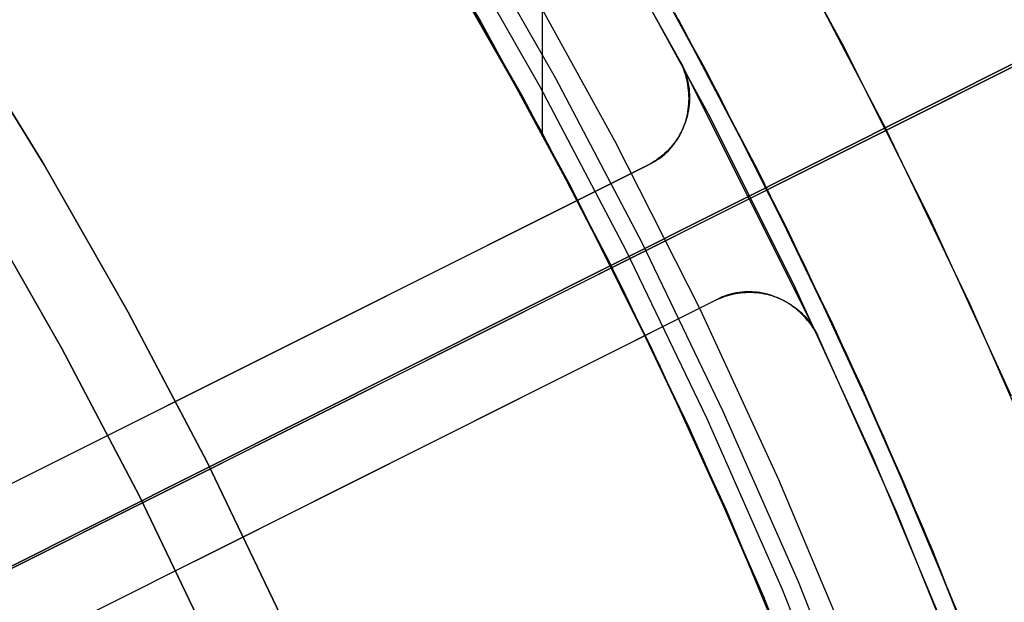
# Model space of a CAD drawing. Header units: millimetres. Extents: x 6038 to 7358, y -8545 to -7225.
# Tile 256 of 256: x 6753.91 to 6766.93, y -7857.31 to -7849.6. Entities that reach past the tile are written whole.
import ezdxf

# ---------------------------------------------------------------- set-up
doc = ezdxf.new("R2010")
doc.units = ezdxf.units.MM
doc.layers.add('color', color=7, linetype='Continuous')
doc.layers.add('luz', color=7, linetype='Continuous')

msp = doc.modelspace()

# ---------------------------------------------------------------- linework, layer by layer
at = {"color": 7, "true_color": 0xffffff}
for p, q in [((6760.814, -7846.476, 76.558), (6760.814, -7851.097, 76.558)), ((6760.814, -7846.476, 76.558), (6760.814, -7851.097, 76.558)), ((6758.764, -7847.533, 61.278), (6760.003, -7849.629, 61.762)), ((6758.764, -7847.533, 61.278), (6760.003, -7849.629, 61.762)), ((6760.151, -7849.898, 88.1), (6758.928, -7847.808, 88.1)), ((6760.151, -7849.898, 88.1), (6758.928, -7847.808, 88.1)), ((6759.121, -7848.121, 83.889), (6760.814, -7851.097, 76.558)), ((6759.121, -7848.121, 83.889), (6760.814, -7851.097, 76.558)), ((6760.995, -7850.378, 88.605), (6759.774, -7848.235, 88.605)), ((6760.995, -7850.378, 88.605), (6759.774, -7848.235, 88.605)), ((6762.966, -7850.245, 61.904), (6761.814, -7848.163, 61.424)), ((6762.966, -7850.245, 61.904), (6761.814, -7848.163, 61.424)), ((6760.79, -7850.49, 89.031), (6759.573, -7848.354, 89.031)), ((6760.79, -7850.49, 89.031), (6759.573, -7848.354, 89.031)), ((6763.14, -7850.572, 68.662), (6761.925, -7848.358, 68.662)), ((6759.342, -7848.491, 46.475), (6760.554, -7850.619, 46.475)), ((6759.342, -7848.491, 89.35), (6760.554, -7850.619, 89.35)), ((6759.342, -7848.491, 46.475), (6760.554, -7850.619, 46.475)), ((6759.342, -7848.491, 89.35), (6760.554, -7850.619, 89.35)), ((6760.787, -7851.047, 67.912), (6759.605, -7848.937, 67.912)), ((6760.814, -7851.097, 76.558), (6759.621, -7848.966, 76.283)), ((6760.814, -7851.097, 76.558), (6759.621, -7848.966, 76.283)), ((6761.782, -7851.213, 46.475), (6760.585, -7849.035, 46.475)), ((6761.782, -7851.213, 46.475), (6760.585, -7849.035, 46.475)), ((6761.782, -7851.213, 46.475), (6760.585, -7849.035, 46.475)), ((6760.819, -7851.107, 54.381), (6759.687, -7849.08, 53.913)), ((6760.819, -7851.107, 54.381), (6759.687, -7849.08, 53.913)), ((6763.747, -7851.754, 47.975), (6762.572, -7849.515, 47.975)), ((6763.747, -7851.754, 89.35), (6762.572, -7849.515, 89.35)), ((6763.747, -7851.754, 47.975), (6762.572, -7849.515, 47.975)), ((6763.747, -7851.754, 89.35), (6762.572, -7849.515, 89.35)), ((6753.053, -7849.611, 259.6), (6754.23, -7851.521, 259.6)), ((6754.23, -7851.521, 231.716), (6753.053, -7849.611, 231.716)), ((6754.23, -7851.521, 245.658), (6753.053, -7849.611, 245.658)), ((6754.23, -7851.521, 231.716), (6753.053, -7849.611, 231.716)), ((6753.053, -7849.611, 259.6), (6754.23, -7851.521, 259.6)), ((6760.003, -7849.629, 61.762), (6761.163, -7851.756, 62.253)), ((6760.003, -7849.629, 61.762), (6761.163, -7851.756, 62.253)), ((6762.615, -7849.593, 54.032), (6763.673, -7851.607, 54.497)), ((6762.615, -7849.593, 54.032), (6763.673, -7851.607, 54.497)), ((6761.302, -7852.03, 88.1), (6760.151, -7849.898, 88.1)), ((6761.302, -7852.03, 88.1), (6760.151, -7849.898, 88.1)), ((6764.045, -7852.353, 62.391), (6762.966, -7850.245, 61.904)), ((6764.045, -7852.353, 62.391), (6762.966, -7850.245, 61.904)), ((6762.141, -7852.561, 88.605), (6760.995, -7850.378, 88.605)), ((6762.141, -7852.561, 88.605), (6760.995, -7850.378, 88.605)), ((6761.933, -7852.666, 89.031), (6760.79, -7850.49, 89.031)), ((6761.933, -7852.666, 89.031), (6760.79, -7850.49, 89.031)), ((6764.277, -7852.828, 68.662), (6763.14, -7850.572, 68.662)), ((6760.554, -7850.619, 46.475), (6761.692, -7852.787, 46.475)), ((6760.554, -7850.619, 89.35), (6761.692, -7852.787, 89.35)), ((6760.554, -7850.619, 46.475), (6761.692, -7852.787, 46.475)), ((6760.554, -7850.619, 89.35), (6761.692, -7852.787, 89.35)), ((6761.897, -7853.196, 67.912), (6760.787, -7851.047, 67.912)), ((6761.878, -7853.159, 54.855), (6760.819, -7851.107, 54.381)), ((6761.878, -7853.159, 54.855), (6760.819, -7851.107, 54.381)), ((6762.903, -7853.432, 46.475), (6761.782, -7851.213, 46.475)), ((6762.903, -7853.432, 46.475), (6761.782, -7851.213, 46.475)), ((6762.903, -7853.432, 46.475), (6761.782, -7851.213, 46.475)), ((6754.23, -7851.521, 259.6), (6755.341, -7853.471, 259.6)), ((6755.341, -7853.471, 231.716), (6754.23, -7851.521, 231.716)), ((6755.341, -7853.471, 245.658), (6754.23, -7851.521, 245.658)), ((6755.341, -7853.471, 231.716), (6754.23, -7851.521, 231.716)), ((6754.23, -7851.521, 259.6), (6755.341, -7853.471, 259.6)), ((6763.673, -7851.607, 54.497), (6764.664, -7853.643, 54.967)), ((6763.673, -7851.607, 54.497), (6764.664, -7853.643, 54.967)), ((6761.163, -7851.756, 62.253), (6762.245, -7853.911, 62.751)), ((6761.163, -7851.756, 62.253), (6762.245, -7853.911, 62.751)), ((6764.844, -7854.032, 47.975), (6763.747, -7851.754, 47.975)), ((6764.844, -7854.032, 89.35), (6763.747, -7851.754, 89.35)), ((6764.844, -7854.032, 47.975), (6763.747, -7851.754, 47.975)), ((6764.844, -7854.032, 89.35), (6763.747, -7851.754, 89.35)), ((6754.464, -7853.951, 231.716), (6753.37, -7852.031, 231.716)), ((6753.37, -7852.031, 259.6), (6754.464, -7853.951, 259.6)), ((6754.464, -7853.951, 231.716), (6753.37, -7852.031, 231.716)), ((6754.464, -7853.951, 245.658), (6753.37, -7852.031, 245.658)), ((6753.37, -7852.031, 259.6), (6754.464, -7853.951, 259.6)), ((6762.38, -7854.199, 88.1), (6761.302, -7852.03, 88.1)), ((6762.38, -7854.199, 88.1), (6761.302, -7852.03, 88.1)), ((6765.05, -7854.483, 62.883), (6764.045, -7852.353, 62.391)), ((6765.05, -7854.483, 62.883), (6764.045, -7852.353, 62.391)), ((6763.211, -7854.784, 88.605), (6762.141, -7852.561, 88.605)), ((6763.211, -7854.784, 88.605), (6762.141, -7852.561, 88.605)), ((6762.999, -7854.881, 89.031), (6761.933, -7852.666, 89.031)), ((6762.999, -7854.881, 89.031), (6761.933, -7852.666, 89.031)), ((6761.692, -7852.787, 46.475), (6762.755, -7854.994, 46.475)), ((6761.692, -7852.787, 89.35), (6762.755, -7854.994, 89.35)), ((6761.692, -7852.787, 46.475), (6762.755, -7854.994, 46.475)), ((6761.692, -7852.787, 89.35), (6762.755, -7854.994, 89.35)), ((6765.335, -7855.121, 68.662), (6764.277, -7852.828, 68.662)), ((6762.865, -7855.234, 55.334), (6761.878, -7853.159, 54.855)), ((6762.865, -7855.234, 55.334), (6761.878, -7853.159, 54.855)), ((6762.932, -7855.382, 67.912), (6761.897, -7853.196, 67.912)), ((6755.341, -7853.471, 259.6), (6756.384, -7855.457, 259.6)), ((6756.384, -7855.457, 231.716), (6755.341, -7853.471, 231.716)), ((6756.384, -7855.457, 245.658), (6755.341, -7853.471, 245.658)), ((6756.384, -7855.457, 231.716), (6755.341, -7853.471, 231.716)), ((6755.341, -7853.471, 259.6), (6756.384, -7855.457, 259.6)), ((6763.946, -7855.688, 46.475), (6762.903, -7853.432, 46.475)), ((6763.946, -7855.688, 46.475), (6762.903, -7853.432, 46.475)), ((6763.946, -7855.688, 46.475), (6762.903, -7853.432, 46.475)), ((6764.664, -7853.643, 54.967), (6765.587, -7855.698, 55.441)), ((6764.664, -7853.643, 54.967), (6765.587, -7855.698, 55.441)), ((6755.49, -7855.907, 231.716), (6754.464, -7853.951, 231.716)), ((6754.464, -7853.951, 259.6), (6755.49, -7855.907, 259.6)), ((6755.49, -7855.907, 231.716), (6754.464, -7853.951, 231.716)), ((6755.49, -7855.907, 245.658), (6754.464, -7853.951, 245.658)), ((6754.464, -7853.951, 259.6), (6755.49, -7855.907, 259.6)), ((6762.245, -7853.911, 62.751), (6763.248, -7856.088, 63.253)), ((6762.245, -7853.911, 62.751), (6763.248, -7856.088, 63.253)), ((6765.862, -7856.346, 47.975), (6764.844, -7854.032, 47.975)), ((6765.862, -7856.346, 89.35), (6764.844, -7854.032, 89.35)), ((6765.862, -7856.346, 47.975), (6764.844, -7854.032, 47.975)), ((6765.862, -7856.346, 89.35), (6764.844, -7854.032, 89.35)), ((6763.383, -7856.404, 88.1), (6762.38, -7854.199, 88.1)), ((6763.383, -7856.404, 88.1), (6762.38, -7854.199, 88.1)), ((6765.981, -7856.631, 63.379), (6765.05, -7854.483, 62.883)), ((6765.981, -7856.631, 63.379), (6765.05, -7854.483, 62.883)), ((6763.989, -7857.131, 89.031), (6762.999, -7854.881, 89.031)), ((6763.989, -7857.131, 89.031), (6762.999, -7854.881, 89.031)), ((6764.204, -7857.041, 88.605), (6763.211, -7854.784, 88.605)), ((6764.204, -7857.041, 88.605), (6763.211, -7854.784, 88.605)), ((6762.755, -7854.994, 46.475), (6763.741, -7857.235, 46.475)), ((6762.755, -7854.994, 89.35), (6763.741, -7857.235, 89.35)), ((6762.755, -7854.994, 46.475), (6763.741, -7857.235, 46.475)), ((6762.755, -7854.994, 89.35), (6763.741, -7857.235, 89.35)), ((6766.314, -7857.449, 68.662), (6765.335, -7855.121, 68.662)), ((6763.78, -7857.328, 55.818), (6762.865, -7855.234, 55.334)), ((6763.78, -7857.328, 55.818), (6762.865, -7855.234, 55.334)), ((6763.893, -7857.602, 67.912), (6762.932, -7855.382, 67.912)), ((6756.384, -7855.457, 259.6), (6757.357, -7857.479, 259.6)), ((6757.357, -7857.479, 231.716), (6756.384, -7855.457, 231.716)), ((6757.357, -7857.479, 245.658), (6756.384, -7855.457, 245.658)), ((6757.357, -7857.479, 231.716), (6756.384, -7855.457, 231.716)), ((6756.384, -7855.457, 259.6), (6757.357, -7857.479, 259.6)), ((6764.91, -7857.979, 46.475), (6763.946, -7855.688, 46.475)), ((6764.91, -7857.979, 46.475), (6763.946, -7855.688, 46.475)), ((6764.91, -7857.979, 46.475), (6763.946, -7855.688, 46.475)), ((6765.587, -7855.698, 55.441), (6766.441, -7857.768, 55.919)), ((6765.587, -7855.698, 55.441), (6766.441, -7857.768, 55.919)), ((6756.449, -7857.897, 231.716), (6755.49, -7855.907, 231.716)), ((6755.49, -7855.907, 259.6), (6756.449, -7857.897, 259.6)), ((6756.449, -7857.897, 231.716), (6755.49, -7855.907, 231.716)), ((6756.449, -7857.897, 245.658), (6755.49, -7855.907, 245.658)), ((6755.49, -7855.907, 259.6), (6756.449, -7857.897, 259.6)), ((6763.248, -7856.088, 63.253), (6764.171, -7858.284, 63.76)), ((6763.248, -7856.088, 63.253), (6764.171, -7858.284, 63.76)), ((6764.31, -7858.642, 88.1), (6763.383, -7856.404, 88.1)), ((6764.31, -7858.642, 88.1), (6763.383, -7856.404, 88.1)), ((6766.799, -7858.694, 47.975), (6765.862, -7856.346, 47.975)), ((6766.799, -7858.694, 89.35), (6765.862, -7856.346, 89.35)), ((6766.799, -7858.694, 47.975), (6765.862, -7856.346, 47.975)), ((6766.799, -7858.694, 89.35), (6765.862, -7856.346, 89.35)), ((6766.837, -7858.794, 63.878), (6765.981, -7856.631, 63.379)), ((6766.837, -7858.794, 63.878), (6765.981, -7856.631, 63.379)), ((6765.118, -7859.332, 88.605), (6764.204, -7857.041, 88.605)), ((6765.118, -7859.332, 88.605), (6764.204, -7857.041, 88.605)), ((6763.741, -7857.235, 46.475), (6764.649, -7859.51, 46.475)), ((6763.741, -7857.235, 89.35), (6764.649, -7859.51, 89.35)), ((6763.741, -7857.235, 46.475), (6764.649, -7859.51, 46.475)), ((6763.741, -7857.235, 89.35), (6764.649, -7859.51, 89.35)), ((6764.9, -7859.415, 89.031), (6763.989, -7857.131, 89.031)), ((6764.9, -7859.415, 89.031), (6763.989, -7857.131, 89.031))]:
    msp.add_line(p, q, dxfattribs=at)
at = {"layer": 'color', "color": 254, "true_color": 0xcad1ee}
for p, q in [((6765.367, -7851.063, 22.446), (6834.556, -7816.388, -10.541)), ((6765.367, -7851.063, 22.446), (6834.556, -7816.388, -10.541)), ((6831.524, -7817.908, -11.269), (6752.933, -7857.295, 26.2)), ((6831.524, -7817.908, -11.269), (6752.933, -7857.295, 26.2)), ((6763.538, -7847.637, 43.5), (6764.777, -7849.911, 43.5)), ((6763.538, -7847.637, 32.973), (6764.777, -7849.911, 32.973)), ((6763.538, -7847.637, 43.5), (6764.777, -7849.911, 43.5)), ((6762.645, -7850.159, 23.298), (6761.408, -7847.945, 23.298)), ((6762.645, -7850.159, 23.298), (6761.408, -7847.945, 23.298)), ((6761.799, -7848.625, 43.5), (6763.005, -7850.838, 43.5)), ((6761.799, -7848.625, 33.399), (6763.005, -7850.838, 33.399)), ((6761.799, -7848.625, 43.5), (6763.005, -7850.838, 43.5)), ((6764.181, -7848.793, 22.446), (6765.367, -7851.063, 22.446)), ((6764.181, -7848.793, 22.446), (6765.367, -7851.063, 22.446)), ((6764.777, -7849.911, 43.5), (6765.937, -7852.225, 43.5)), ((6764.777, -7849.911, 32.973), (6765.937, -7852.225, 32.973)), ((6764.777, -7849.911, 43.5), (6765.937, -7852.225, 43.5)), ((6764.462, -7853.785, 30.3), (6762.645, -7850.159, 30.3)), ((6762.645, -7850.159, 30.3), (6762.661, -7850.19, 30.3)), ((6764.462, -7853.785, 30.3), (6762.645, -7850.159, 30.3)), ((6762.645, -7850.159, 30.3), (6762.645, -7850.159, 23.298)), ((6762.661, -7850.192, 23.299), (6762.645, -7850.159, 23.298)), ((6762.645, -7850.159, 30.3), (6762.661, -7850.19, 30.3)), ((6762.645, -7850.159, 30.3), (6762.645, -7850.159, 23.298)), ((6762.661, -7850.192, 23.299), (6762.645, -7850.159, 23.298)), ((6762.645, -7850.159, 26.799), (6762.661, -7850.19, 26.799)), ((6762.658, -7850.184, 30.3), (6762.658, -7850.184, 23.299)), ((6762.661, -7850.19, 30.3), (6762.676, -7850.221, 30.3)), ((6762.661, -7850.19, 30.3), (6762.676, -7850.221, 30.3)), ((6762.661, -7850.19, 26.799), (6762.676, -7850.221, 26.799)), ((6762.675, -7850.225, 23.301), (6762.661, -7850.192, 23.299)), ((6762.675, -7850.225, 23.301), (6762.661, -7850.192, 23.299)), ((6762.688, -7850.259, 23.302), (6762.675, -7850.225, 23.301)), ((6762.688, -7850.259, 23.302), (6762.675, -7850.225, 23.301)), ((6762.676, -7850.221, 30.3), (6762.69, -7850.253, 30.3)), ((6762.676, -7850.221, 30.3), (6762.69, -7850.253, 30.3)), ((6762.676, -7850.221, 26.799), (6762.69, -7850.253, 26.799)), ((6762.7, -7850.293, 23.305), (6762.688, -7850.259, 23.302)), ((6762.7, -7850.293, 23.305), (6762.688, -7850.259, 23.302)), ((6762.69, -7850.253, 30.3), (6762.702, -7850.286, 30.3)), ((6762.69, -7850.253, 30.3), (6762.702, -7850.286, 30.3)), ((6762.69, -7850.253, 26.799), (6762.702, -7850.286, 26.799)), ((6762.711, -7850.328, 23.307), (6762.7, -7850.293, 23.305)), ((6762.711, -7850.328, 23.307), (6762.7, -7850.293, 23.305)), ((6762.702, -7850.286, 30.3), (6762.714, -7850.318, 30.3)), ((6762.702, -7850.286, 30.3), (6762.714, -7850.318, 30.3)), ((6762.702, -7850.286, 26.799), (6762.714, -7850.318, 26.799)), ((6762.721, -7850.362, 23.311), (6762.711, -7850.328, 23.307)), ((6762.721, -7850.362, 23.311), (6762.711, -7850.328, 23.307)), ((6762.714, -7850.318, 30.3), (6762.724, -7850.352, 30.3)), ((6762.714, -7850.318, 30.3), (6762.724, -7850.352, 30.3)), ((6762.714, -7850.318, 26.799), (6762.724, -7850.352, 26.799)), ((6762.729, -7850.397, 23.314), (6762.721, -7850.362, 23.311)), ((6762.729, -7850.397, 23.314), (6762.721, -7850.362, 23.311)), ((6762.724, -7850.352, 30.3), (6762.733, -7850.385, 30.3)), ((6762.724, -7850.352, 30.3), (6762.733, -7850.385, 30.3)), ((6762.724, -7850.352, 26.799), (6762.733, -7850.385, 26.799)), ((6762.737, -7850.433, 23.319), (6762.729, -7850.397, 23.314)), ((6762.737, -7850.433, 23.319), (6762.729, -7850.397, 23.314)), ((6762.733, -7850.385, 30.3), (6762.741, -7850.419, 30.3)), ((6762.733, -7850.385, 30.3), (6762.741, -7850.419, 30.3)), ((6762.733, -7850.385, 26.799), (6762.741, -7850.419, 26.799)), ((6762.743, -7850.468, 23.323), (6762.737, -7850.433, 23.319)), ((6762.743, -7850.468, 23.323), (6762.737, -7850.433, 23.319)), ((6762.741, -7850.419, 30.3), (6762.748, -7850.453, 30.3)), ((6762.741, -7850.419, 30.3), (6762.748, -7850.453, 30.3)), ((6762.741, -7850.419, 26.799), (6762.748, -7850.453, 26.799)), ((6762.748, -7850.504, 23.328), (6762.743, -7850.468, 23.323)), ((6762.748, -7850.504, 23.328), (6762.743, -7850.468, 23.323)), ((6762.748, -7850.453, 30.3), (6762.754, -7850.487, 30.3)), ((6762.748, -7850.453, 30.3), (6762.754, -7850.487, 30.3)), ((6762.748, -7850.453, 26.799), (6762.754, -7850.487, 26.799)), ((6762.752, -7850.539, 23.334), (6762.748, -7850.504, 23.328)), ((6762.752, -7850.539, 23.334), (6762.748, -7850.504, 23.328)), ((6762.755, -7850.575, 23.34), (6762.752, -7850.539, 23.334)), ((6762.755, -7850.575, 23.34), (6762.752, -7850.539, 23.334)), ((6762.754, -7850.487, 30.3), (6762.758, -7850.522, 30.3)), ((6762.754, -7850.487, 30.3), (6762.758, -7850.522, 30.3)), ((6762.754, -7850.487, 26.799), (6762.758, -7850.522, 26.799)), ((6762.757, -7850.61, 23.347), (6762.755, -7850.575, 23.34)), ((6762.757, -7850.61, 23.347), (6762.755, -7850.575, 23.34)), ((6762.758, -7850.646, 23.353), (6762.757, -7850.61, 23.347)), ((6762.758, -7850.646, 23.353), (6762.757, -7850.61, 23.347)), ((6762.758, -7850.522, 30.3), (6762.761, -7850.556, 30.3)), ((6762.758, -7850.522, 30.3), (6762.761, -7850.556, 30.3)), ((6762.758, -7850.522, 26.799), (6762.761, -7850.556, 26.799)), ((6762.761, -7850.556, 30.3), (6762.763, -7850.591, 30.3)), ((6762.761, -7850.556, 30.3), (6762.763, -7850.591, 30.3)), ((6762.761, -7850.556, 26.799), (6762.763, -7850.591, 26.799)), ((6762.763, -7850.591, 30.3), (6762.764, -7850.626, 30.3)), ((6762.763, -7850.591, 30.3), (6762.764, -7850.626, 30.3)), ((6762.763, -7850.591, 26.799), (6762.764, -7850.626, 26.799)), ((6762.752, -7850.752, 23.377), (6762.755, -7850.717, 23.369)), ((6762.752, -7850.752, 23.377), (6762.755, -7850.717, 23.369)), ((6762.755, -7850.717, 23.369), (6762.757, -7850.682, 23.361)), ((6762.755, -7850.717, 23.369), (6762.757, -7850.682, 23.361)), ((6762.759, -7850.73, 30.3), (6762.755, -7850.764, 30.3)), ((6762.759, -7850.73, 30.3), (6762.755, -7850.764, 30.3)), ((6762.759, -7850.73, 26.799), (6762.755, -7850.764, 26.799)), ((6762.757, -7850.682, 23.361), (6762.758, -7850.646, 23.353)), ((6762.757, -7850.682, 23.361), (6762.758, -7850.646, 23.353)), ((6762.762, -7850.695, 30.3), (6762.759, -7850.73, 30.3)), ((6762.762, -7850.695, 30.3), (6762.759, -7850.73, 30.3)), ((6762.762, -7850.695, 26.799), (6762.759, -7850.73, 26.799)), ((6762.764, -7850.661, 30.3), (6762.762, -7850.695, 30.3)), ((6762.764, -7850.661, 30.3), (6762.762, -7850.695, 30.3)), ((6762.764, -7850.661, 26.799), (6762.762, -7850.695, 26.799)), ((6762.764, -7850.626, 30.3), (6762.764, -7850.661, 30.3)), ((6762.764, -7850.626, 30.3), (6762.764, -7850.661, 30.3)), ((6762.764, -7850.626, 26.799), (6762.764, -7850.661, 26.799)), ((6762.736, -7850.867, 30.3), (6762.727, -7850.9, 30.3)), ((6762.736, -7850.867, 30.3), (6762.727, -7850.9, 30.3)), ((6762.736, -7850.867, 26.799), (6762.727, -7850.9, 26.799)), ((6762.728, -7850.89, 23.413), (6762.736, -7850.856, 23.403)), ((6762.728, -7850.89, 23.413), (6762.736, -7850.856, 23.403)), ((6762.736, -7850.856, 23.403), (6762.743, -7850.822, 23.394)), ((6762.736, -7850.856, 23.403), (6762.743, -7850.822, 23.394)), ((6762.744, -7850.833, 30.3), (6762.736, -7850.867, 30.3)), ((6762.744, -7850.833, 30.3), (6762.736, -7850.867, 30.3)), ((6762.744, -7850.833, 26.799), (6762.736, -7850.867, 26.799)), ((6762.743, -7850.822, 23.394), (6762.748, -7850.787, 23.385)), ((6762.743, -7850.822, 23.394), (6762.748, -7850.787, 23.385)), ((6762.75, -7850.799, 30.3), (6762.744, -7850.833, 30.3)), ((6762.75, -7850.799, 30.3), (6762.744, -7850.833, 30.3)), ((6762.75, -7850.799, 26.799), (6762.744, -7850.833, 26.799)), ((6762.748, -7850.787, 23.385), (6762.752, -7850.752, 23.377)), ((6762.748, -7850.787, 23.385), (6762.752, -7850.752, 23.377)), ((6762.755, -7850.764, 30.3), (6762.75, -7850.799, 30.3)), ((6762.755, -7850.764, 30.3), (6762.75, -7850.799, 30.3)), ((6762.755, -7850.764, 26.799), (6762.75, -7850.799, 26.799)), ((6763.005, -7850.838, 43.5), (6764.134, -7853.09, 43.5)), ((6763.005, -7850.838, 33.399), (6764.134, -7853.09, 33.399)), ((6763.005, -7850.838, 43.5), (6764.134, -7853.09, 43.5)), ((6762.694, -7850.999, 30.3), (6762.681, -7851.031, 30.3)), ((6762.694, -7850.999, 30.3), (6762.681, -7851.031, 30.3)), ((6762.694, -7850.999, 26.799), (6762.681, -7851.031, 26.799)), ((6762.686, -7851.023, 23.455), (6762.699, -7850.99, 23.444)), ((6762.686, -7851.023, 23.455), (6762.699, -7850.99, 23.444)), ((6762.706, -7850.967, 30.3), (6762.694, -7850.999, 30.3)), ((6762.706, -7850.967, 30.3), (6762.694, -7850.999, 30.3)), ((6762.706, -7850.967, 26.799), (6762.694, -7850.999, 26.799)), ((6762.699, -7850.99, 23.444), (6762.71, -7850.958, 23.434)), ((6762.699, -7850.99, 23.444), (6762.71, -7850.958, 23.434)), ((6762.717, -7850.934, 30.3), (6762.706, -7850.967, 30.3)), ((6762.717, -7850.934, 30.3), (6762.706, -7850.967, 30.3)), ((6762.717, -7850.934, 26.799), (6762.706, -7850.967, 26.799)), ((6762.71, -7850.958, 23.434), (6762.72, -7850.924, 23.423)), ((6762.71, -7850.958, 23.434), (6762.72, -7850.924, 23.423)), ((6762.727, -7850.9, 30.3), (6762.717, -7850.934, 30.3)), ((6762.727, -7850.9, 30.3), (6762.717, -7850.934, 30.3)), ((6762.727, -7850.9, 26.799), (6762.717, -7850.934, 26.799)), ((6762.72, -7850.924, 23.423), (6762.728, -7850.89, 23.413)), ((6762.72, -7850.924, 23.423), (6762.728, -7850.89, 23.413)), ((6762.634, -7851.125, 30.3), (6762.617, -7851.154, 30.3)), ((6762.634, -7851.125, 30.3), (6762.617, -7851.154, 30.3)), ((6762.634, -7851.125, 26.799), (6762.617, -7851.154, 26.799)), ((6762.627, -7851.146, 23.502), (6762.644, -7851.116, 23.49)), ((6762.627, -7851.146, 23.502), (6762.644, -7851.116, 23.49)), ((6762.651, -7851.094, 30.3), (6762.634, -7851.125, 30.3)), ((6762.651, -7851.094, 30.3), (6762.634, -7851.125, 30.3)), ((6762.651, -7851.094, 26.799), (6762.634, -7851.125, 26.799)), ((6762.644, -7851.116, 23.49), (6762.659, -7851.086, 23.478)), ((6762.644, -7851.116, 23.49), (6762.659, -7851.086, 23.478)), ((6762.666, -7851.063, 30.3), (6762.651, -7851.094, 30.3)), ((6762.666, -7851.063, 30.3), (6762.651, -7851.094, 30.3)), ((6762.666, -7851.063, 26.799), (6762.651, -7851.094, 26.799)), ((6762.659, -7851.086, 23.478), (6762.673, -7851.055, 23.467)), ((6762.659, -7851.086, 23.478), (6762.673, -7851.055, 23.467)), ((6762.681, -7851.031, 30.3), (6762.666, -7851.063, 30.3)), ((6762.681, -7851.031, 30.3), (6762.666, -7851.063, 30.3)), ((6762.681, -7851.031, 26.799), (6762.666, -7851.063, 26.799)), ((6762.673, -7851.055, 23.467), (6762.686, -7851.023, 23.455)), ((6762.673, -7851.055, 23.467), (6762.686, -7851.023, 23.455)), ((6763.579, -7851.959, 43.5), (6765.367, -7851.063, 43.5)), ((6766.475, -7853.372, 22.446), (6765.367, -7851.063, 22.446)), ((6765.367, -7851.063, 43.5), (6765.367, -7851.063, 22.446)), ((6766.475, -7853.372, 22.446), (6765.367, -7851.063, 22.446)), ((6762.53, -7851.285, 23.566), (6762.551, -7851.259, 23.553)), ((6762.53, -7851.285, 23.566), (6762.551, -7851.259, 23.553)), ((6762.558, -7851.24, 30.3), (6762.536, -7851.268, 30.3)), ((6762.558, -7851.24, 30.3), (6762.536, -7851.268, 30.3)), ((6762.558, -7851.24, 26.799), (6762.536, -7851.268, 26.799)), ((6762.551, -7851.259, 23.553), (6762.572, -7851.232, 23.54)), ((6762.551, -7851.259, 23.553), (6762.572, -7851.232, 23.54)), ((6762.578, -7851.212, 30.3), (6762.558, -7851.24, 30.3)), ((6762.578, -7851.212, 30.3), (6762.558, -7851.24, 30.3)), ((6762.578, -7851.212, 26.799), (6762.558, -7851.24, 26.799)), ((6762.572, -7851.232, 23.54), (6762.591, -7851.204, 23.527)), ((6762.572, -7851.232, 23.54), (6762.591, -7851.204, 23.527)), ((6762.598, -7851.184, 30.3), (6762.578, -7851.212, 30.3)), ((6762.598, -7851.184, 30.3), (6762.578, -7851.212, 30.3)), ((6762.598, -7851.184, 26.799), (6762.578, -7851.212, 26.799)), ((6762.591, -7851.204, 23.527), (6762.61, -7851.176, 23.515)), ((6762.591, -7851.204, 23.527), (6762.61, -7851.176, 23.515)), ((6762.617, -7851.154, 30.3), (6762.598, -7851.184, 30.3)), ((6762.617, -7851.154, 30.3), (6762.598, -7851.184, 30.3)), ((6762.617, -7851.154, 26.799), (6762.598, -7851.184, 26.799)), ((6762.61, -7851.176, 23.515), (6762.627, -7851.146, 23.502)), ((6762.61, -7851.176, 23.515), (6762.627, -7851.146, 23.502)), ((6762.414, -7851.391, 30.3), (6762.388, -7851.414, 30.3)), ((6762.414, -7851.391, 30.3), (6762.388, -7851.414, 30.3)), ((6762.414, -7851.391, 26.799), (6762.388, -7851.414, 26.799)), ((6762.411, -7851.403, 23.635), (6762.436, -7851.381, 23.621)), ((6762.411, -7851.403, 23.635), (6762.436, -7851.381, 23.621)), ((6762.44, -7851.368, 30.3), (6762.414, -7851.391, 30.3)), ((6762.44, -7851.368, 30.3), (6762.414, -7851.391, 30.3)), ((6762.44, -7851.368, 26.799), (6762.414, -7851.391, 26.799)), ((6762.436, -7851.381, 23.621), (6762.461, -7851.359, 23.607)), ((6762.436, -7851.381, 23.621), (6762.461, -7851.359, 23.607)), ((6762.466, -7851.344, 30.3), (6762.44, -7851.368, 30.3)), ((6762.466, -7851.344, 30.3), (6762.44, -7851.368, 30.3)), ((6762.466, -7851.344, 26.799), (6762.44, -7851.368, 26.799)), ((6762.461, -7851.359, 23.607), (6762.485, -7851.335, 23.593)), ((6762.461, -7851.359, 23.607), (6762.485, -7851.335, 23.593)), ((6762.49, -7851.32, 30.3), (6762.466, -7851.344, 30.3)), ((6762.49, -7851.32, 30.3), (6762.466, -7851.344, 30.3)), ((6762.49, -7851.32, 26.799), (6762.466, -7851.344, 26.799)), ((6762.485, -7851.335, 23.593), (6762.508, -7851.311, 23.58)), ((6762.485, -7851.335, 23.593), (6762.508, -7851.311, 23.58)), ((6762.513, -7851.294, 30.3), (6762.49, -7851.32, 30.3)), ((6762.513, -7851.294, 30.3), (6762.49, -7851.32, 30.3)), ((6762.513, -7851.294, 26.799), (6762.49, -7851.32, 26.799)), ((6762.508, -7851.311, 23.58), (6762.53, -7851.285, 23.566)), ((6762.508, -7851.311, 23.58), (6762.53, -7851.285, 23.566)), ((6762.536, -7851.268, 30.3), (6762.513, -7851.294, 30.3)), ((6762.536, -7851.268, 30.3), (6762.513, -7851.294, 30.3)), ((6762.536, -7851.268, 26.799), (6762.513, -7851.294, 26.799)), ((6762.243, -7851.51, 30.3), (6762.212, -7851.526, 30.3)), ((6762.243, -7851.51, 30.3), (6762.212, -7851.526, 30.3)), ((6762.243, -7851.51, 26.799), (6762.212, -7851.526, 26.799)), ((6762.212, -7851.526, 23.733), (6762.242, -7851.511, 23.719)), ((6762.212, -7851.526, 23.733), (6762.242, -7851.511, 23.719)), ((6762.242, -7851.511, 23.719), (6762.272, -7851.496, 23.705)), ((6762.242, -7851.511, 23.719), (6762.272, -7851.496, 23.705)), ((6762.273, -7851.492, 30.3), (6762.243, -7851.51, 30.3)), ((6762.273, -7851.492, 30.3), (6762.243, -7851.51, 30.3)), ((6762.273, -7851.492, 26.799), (6762.243, -7851.51, 26.799)), ((6762.272, -7851.496, 23.705), (6762.301, -7851.48, 23.691)), ((6762.272, -7851.496, 23.705), (6762.301, -7851.48, 23.691)), ((6762.303, -7851.474, 30.3), (6762.273, -7851.492, 30.3)), ((6762.303, -7851.474, 30.3), (6762.273, -7851.492, 30.3)), ((6762.303, -7851.474, 26.799), (6762.273, -7851.492, 26.799)), ((6762.301, -7851.48, 23.691), (6762.329, -7851.462, 23.677)), ((6762.301, -7851.48, 23.691), (6762.329, -7851.462, 23.677)), ((6762.332, -7851.455, 30.3), (6762.303, -7851.474, 30.3)), ((6762.332, -7851.455, 30.3), (6762.303, -7851.474, 30.3)), ((6762.332, -7851.455, 26.799), (6762.303, -7851.474, 26.799)), ((6762.329, -7851.462, 23.677), (6762.357, -7851.443, 23.663)), ((6762.329, -7851.462, 23.677), (6762.357, -7851.443, 23.663)), ((6762.36, -7851.435, 30.3), (6762.332, -7851.455, 30.3)), ((6762.36, -7851.435, 30.3), (6762.332, -7851.455, 30.3)), ((6762.36, -7851.435, 26.799), (6762.332, -7851.455, 26.799)), ((6762.357, -7851.443, 23.663), (6762.384, -7851.424, 23.649)), ((6762.357, -7851.443, 23.663), (6762.384, -7851.424, 23.649)), ((6762.388, -7851.414, 30.3), (6762.36, -7851.435, 30.3)), ((6762.388, -7851.414, 30.3), (6762.36, -7851.435, 30.3)), ((6762.388, -7851.414, 26.799), (6762.36, -7851.435, 26.799)), ((6762.384, -7851.424, 23.649), (6762.411, -7851.403, 23.635)), ((6762.384, -7851.424, 23.649), (6762.411, -7851.403, 23.635)), ((6762.212, -7851.526, 30.3), (6753.715, -7855.784, 30.3)), ((6762.212, -7851.526, 30.3), (6753.715, -7855.784, 30.3)), ((6762.212, -7851.526, 23.733), (6753.715, -7855.784, 27.784)), ((6762.212, -7851.526, 23.733), (6753.715, -7855.784, 27.784)), ((6755.325, -7854.977, 27.017), (6762.212, -7851.526, 27.017)), ((6762.212, -7851.526, 30.3), (6762.212, -7851.526, 23.733)), ((6762.212, -7851.526, 30.3), (6762.212, -7851.526, 23.733)), ((6729.615, -7868.981, 30.3), (6763.579, -7851.959, 30.3)), ((6763.579, -7851.959, 43.5), (6763.579, -7851.959, 30.3)), ((6765.937, -7852.225, 43.5), (6767.017, -7854.579, 43.5)), ((6765.937, -7852.225, 32.973), (6767.017, -7854.579, 32.973)), ((6765.937, -7852.225, 43.5), (6767.017, -7854.579, 43.5)), ((6763.391, -7853.214, 23.607), (6763.358, -7853.221, 23.621)), ((6763.391, -7853.214, 23.607), (6763.358, -7853.221, 23.621)), ((6763.424, -7853.209, 23.593), (6763.391, -7853.214, 23.607)), ((6763.424, -7853.209, 23.593), (6763.391, -7853.214, 23.607)), ((6763.405, -7853.219, 30.3), (6763.44, -7853.215, 30.3)), ((6763.405, -7853.219, 30.3), (6763.44, -7853.215, 30.3)), ((6763.405, -7853.219, 26.799), (6763.44, -7853.215, 26.799)), ((6763.457, -7853.205, 23.58), (6763.424, -7853.209, 23.593)), ((6763.457, -7853.205, 23.58), (6763.424, -7853.209, 23.593)), ((6763.44, -7853.215, 30.3), (6763.474, -7853.211, 30.3)), ((6763.44, -7853.215, 30.3), (6763.474, -7853.211, 30.3)), ((6763.44, -7853.215, 26.799), (6763.474, -7853.211, 26.799)), ((6763.491, -7853.203, 23.566), (6763.457, -7853.205, 23.58)), ((6763.491, -7853.203, 23.566), (6763.457, -7853.205, 23.58)), ((6763.474, -7853.211, 30.3), (6763.509, -7853.209, 30.3)), ((6763.474, -7853.211, 30.3), (6763.509, -7853.209, 30.3)), ((6763.474, -7853.211, 26.799), (6763.509, -7853.209, 26.799)), ((6763.525, -7853.201, 23.553), (6763.491, -7853.203, 23.566)), ((6763.525, -7853.201, 23.553), (6763.491, -7853.203, 23.566)), ((6763.509, -7853.209, 30.3), (6763.544, -7853.208, 30.3)), ((6763.509, -7853.209, 30.3), (6763.544, -7853.208, 30.3)), ((6763.509, -7853.209, 26.799), (6763.544, -7853.208, 26.799)), ((6763.559, -7853.201, 23.54), (6763.525, -7853.201, 23.553)), ((6763.559, -7853.201, 23.54), (6763.525, -7853.201, 23.553)), ((6763.544, -7853.208, 30.3), (6763.578, -7853.208, 30.3)), ((6763.544, -7853.208, 30.3), (6763.578, -7853.208, 30.3)), ((6763.544, -7853.208, 26.799), (6763.578, -7853.208, 26.799)), ((6763.593, -7853.202, 23.527), (6763.559, -7853.201, 23.54)), ((6763.593, -7853.202, 23.527), (6763.559, -7853.201, 23.54)), ((6763.578, -7853.208, 30.3), (6763.613, -7853.209, 30.3)), ((6763.578, -7853.208, 30.3), (6763.613, -7853.209, 30.3)), ((6763.578, -7853.208, 26.799), (6763.613, -7853.209, 26.799)), ((6763.627, -7853.205, 23.515), (6763.593, -7853.202, 23.527)), ((6763.627, -7853.205, 23.515), (6763.593, -7853.202, 23.527)), ((6763.613, -7853.209, 30.3), (6763.648, -7853.212, 30.3)), ((6763.613, -7853.209, 30.3), (6763.648, -7853.212, 30.3)), ((6763.613, -7853.209, 26.799), (6763.648, -7853.212, 26.799)), ((6763.66, -7853.208, 23.502), (6763.627, -7853.205, 23.515)), ((6763.66, -7853.208, 23.502), (6763.627, -7853.205, 23.515)), ((6763.648, -7853.212, 30.3), (6763.682, -7853.216, 30.3)), ((6763.648, -7853.212, 30.3), (6763.682, -7853.216, 30.3)), ((6763.648, -7853.212, 26.799), (6763.682, -7853.216, 26.799)), ((6763.694, -7853.213, 23.49), (6763.66, -7853.208, 23.502)), ((6763.694, -7853.213, 23.49), (6763.66, -7853.208, 23.502)), ((6763.682, -7853.216, 30.3), (6763.717, -7853.221, 30.3)), ((6763.682, -7853.216, 30.3), (6763.717, -7853.221, 30.3)), ((6763.682, -7853.216, 26.799), (6763.717, -7853.221, 26.799)), ((6763.728, -7853.219, 23.478), (6763.694, -7853.213, 23.49)), ((6763.728, -7853.219, 23.478), (6763.694, -7853.213, 23.49)), ((6764.134, -7853.09, 43.5), (6765.185, -7855.381, 43.5)), ((6764.134, -7853.09, 33.399), (6765.185, -7855.381, 33.399)), ((6764.134, -7853.09, 43.5), (6765.185, -7855.381, 43.5)), ((6754.611, -7857.572, 30.3), (6763.108, -7853.314, 30.3)), ((6754.611, -7857.572, 30.3), (6763.108, -7853.314, 30.3)), ((6754.611, -7857.572, 27.784), (6763.108, -7853.314, 23.733)), ((6754.611, -7857.572, 27.784), (6763.108, -7853.314, 23.733)), ((6756.221, -7856.765, 27.017), (6763.108, -7853.314, 27.017)), ((6763.138, -7853.298, 23.719), (6763.108, -7853.314, 23.733)), ((6763.138, -7853.298, 23.719), (6763.108, -7853.314, 23.733)), ((6763.108, -7853.314, 30.3), (6763.14, -7853.299, 30.3)), ((6763.108, -7853.314, 30.3), (6763.14, -7853.299, 30.3)), ((6763.108, -7853.314, 26.799), (6763.14, -7853.299, 26.799)), ((6763.108, -7853.314, 23.733), (6763.108, -7853.314, 30.3)), ((6763.108, -7853.314, 23.733), (6763.108, -7853.314, 30.3)), ((6763.168, -7853.283, 23.705), (6763.138, -7853.298, 23.719)), ((6763.168, -7853.283, 23.705), (6763.138, -7853.298, 23.719)), ((6763.14, -7853.299, 30.3), (6763.171, -7853.285, 30.3)), ((6763.14, -7853.299, 30.3), (6763.171, -7853.285, 30.3)), ((6763.14, -7853.299, 26.799), (6763.171, -7853.285, 26.799)), ((6763.198, -7853.27, 23.691), (6763.168, -7853.283, 23.705)), ((6763.198, -7853.27, 23.691), (6763.168, -7853.283, 23.705)), ((6763.171, -7853.285, 30.3), (6763.204, -7853.272, 30.3)), ((6763.171, -7853.285, 30.3), (6763.204, -7853.272, 30.3)), ((6763.171, -7853.285, 26.799), (6763.204, -7853.272, 26.799)), ((6763.229, -7853.258, 23.677), (6763.198, -7853.27, 23.691)), ((6763.229, -7853.258, 23.677), (6763.198, -7853.27, 23.691)), ((6763.204, -7853.272, 30.3), (6763.237, -7853.26, 30.3)), ((6763.204, -7853.272, 30.3), (6763.237, -7853.26, 30.3)), ((6763.204, -7853.272, 26.799), (6763.237, -7853.26, 26.799)), ((6763.261, -7853.247, 23.663), (6763.229, -7853.258, 23.677)), ((6763.261, -7853.247, 23.663), (6763.229, -7853.258, 23.677)), ((6763.237, -7853.26, 30.3), (6763.27, -7853.25, 30.3)), ((6763.237, -7853.26, 30.3), (6763.27, -7853.25, 30.3)), ((6763.237, -7853.26, 26.799), (6763.27, -7853.25, 26.799)), ((6763.293, -7853.237, 23.649), (6763.261, -7853.247, 23.663)), ((6763.293, -7853.237, 23.649), (6763.261, -7853.247, 23.663)), ((6763.27, -7853.25, 30.3), (6763.303, -7853.24, 30.3)), ((6763.27, -7853.25, 30.3), (6763.303, -7853.24, 30.3)), ((6763.27, -7853.25, 26.799), (6763.303, -7853.24, 26.799)), ((6763.325, -7853.228, 23.635), (6763.293, -7853.237, 23.649)), ((6763.325, -7853.228, 23.635), (6763.293, -7853.237, 23.649)), ((6763.303, -7853.24, 30.3), (6763.337, -7853.232, 30.3)), ((6763.303, -7853.24, 30.3), (6763.337, -7853.232, 30.3)), ((6763.303, -7853.24, 26.799), (6763.337, -7853.232, 26.799)), ((6763.358, -7853.221, 23.621), (6763.325, -7853.228, 23.635)), ((6763.358, -7853.221, 23.621), (6763.325, -7853.228, 23.635)), ((6763.337, -7853.232, 30.3), (6763.371, -7853.225, 30.3)), ((6763.337, -7853.232, 30.3), (6763.371, -7853.225, 30.3)), ((6763.337, -7853.232, 26.799), (6763.371, -7853.225, 26.799)), ((6763.371, -7853.225, 30.3), (6763.405, -7853.219, 30.3)), ((6763.371, -7853.225, 30.3), (6763.405, -7853.219, 30.3)), ((6763.371, -7853.225, 26.799), (6763.405, -7853.219, 26.799)), ((6763.717, -7853.221, 30.3), (6763.751, -7853.227, 30.3)), ((6763.717, -7853.221, 30.3), (6763.751, -7853.227, 30.3)), ((6763.717, -7853.221, 26.799), (6763.751, -7853.227, 26.799)), ((6763.762, -7853.226, 23.467), (6763.728, -7853.219, 23.478)), ((6763.762, -7853.226, 23.467), (6763.728, -7853.219, 23.478)), ((6763.751, -7853.227, 30.3), (6763.785, -7853.234, 30.3)), ((6763.751, -7853.227, 30.3), (6763.785, -7853.234, 30.3)), ((6763.751, -7853.227, 26.799), (6763.785, -7853.234, 26.799)), ((6763.795, -7853.235, 23.455), (6763.762, -7853.226, 23.467)), ((6763.795, -7853.235, 23.455), (6763.762, -7853.226, 23.467)), ((6763.785, -7853.234, 30.3), (6763.818, -7853.243, 30.3)), ((6763.785, -7853.234, 30.3), (6763.818, -7853.243, 30.3)), ((6763.785, -7853.234, 26.799), (6763.818, -7853.243, 26.799)), ((6763.828, -7853.244, 23.444), (6763.795, -7853.235, 23.455)), ((6763.828, -7853.244, 23.444), (6763.795, -7853.235, 23.455)), ((6763.818, -7853.243, 30.3), (6763.852, -7853.252, 30.3)), ((6763.818, -7853.243, 30.3), (6763.852, -7853.252, 30.3)), ((6763.818, -7853.243, 26.799), (6763.852, -7853.252, 26.799)), ((6763.861, -7853.255, 23.434), (6763.828, -7853.244, 23.444)), ((6763.861, -7853.255, 23.434), (6763.828, -7853.244, 23.444)), ((6763.852, -7853.252, 30.3), (6763.885, -7853.263, 30.3)), ((6763.852, -7853.252, 30.3), (6763.885, -7853.263, 30.3)), ((6763.852, -7853.252, 26.799), (6763.885, -7853.263, 26.799)), ((6763.894, -7853.267, 23.423), (6763.861, -7853.255, 23.434)), ((6763.894, -7853.267, 23.423), (6763.861, -7853.255, 23.434)), ((6763.885, -7853.263, 30.3), (6763.917, -7853.275, 30.3)), ((6763.885, -7853.263, 30.3), (6763.917, -7853.275, 30.3)), ((6763.885, -7853.263, 26.799), (6763.917, -7853.275, 26.799)), ((6763.926, -7853.28, 23.413), (6763.894, -7853.267, 23.423)), ((6763.926, -7853.28, 23.413), (6763.894, -7853.267, 23.423)), ((6763.917, -7853.275, 30.3), (6763.95, -7853.288, 30.3)), ((6763.917, -7853.275, 30.3), (6763.95, -7853.288, 30.3)), ((6763.917, -7853.275, 26.799), (6763.95, -7853.288, 26.799)), ((6763.958, -7853.295, 23.403), (6763.926, -7853.28, 23.413)), ((6763.958, -7853.295, 23.403), (6763.926, -7853.28, 23.413)), ((6763.95, -7853.288, 30.3), (6763.981, -7853.302, 30.3)), ((6763.95, -7853.288, 30.3), (6763.981, -7853.302, 30.3)), ((6763.95, -7853.288, 26.799), (6763.981, -7853.302, 26.799)), ((6763.989, -7853.31, 23.394), (6763.958, -7853.295, 23.403)), ((6763.989, -7853.31, 23.394), (6763.958, -7853.295, 23.403)), ((6763.981, -7853.302, 30.3), (6764.013, -7853.318, 30.3)), ((6763.981, -7853.302, 30.3), (6764.013, -7853.318, 30.3)), ((6763.981, -7853.302, 26.799), (6764.013, -7853.318, 26.799)), ((6764.021, -7853.326, 23.385), (6763.989, -7853.31, 23.394)), ((6764.021, -7853.326, 23.385), (6763.989, -7853.31, 23.394)), ((6764.013, -7853.318, 30.3), (6764.043, -7853.334, 30.3)), ((6764.013, -7853.318, 30.3), (6764.043, -7853.334, 30.3)), ((6764.013, -7853.318, 26.799), (6764.043, -7853.334, 26.799)), ((6764.051, -7853.344, 23.377), (6764.021, -7853.326, 23.385)), ((6764.051, -7853.344, 23.377), (6764.021, -7853.326, 23.385)), ((6764.043, -7853.334, 30.3), (6764.073, -7853.352, 30.3)), ((6764.043, -7853.334, 30.3), (6764.073, -7853.352, 30.3)), ((6764.043, -7853.334, 26.799), (6764.073, -7853.352, 26.799)), ((6764.081, -7853.363, 23.369), (6764.051, -7853.344, 23.377)), ((6764.081, -7853.363, 23.369), (6764.051, -7853.344, 23.377)), ((6764.073, -7853.352, 30.3), (6764.103, -7853.37, 30.3)), ((6764.073, -7853.352, 30.3), (6764.103, -7853.37, 30.3)), ((6764.073, -7853.352, 26.799), (6764.103, -7853.37, 26.799)), ((6764.111, -7853.382, 23.361), (6764.081, -7853.363, 23.369)), ((6764.111, -7853.382, 23.361), (6764.081, -7853.363, 23.369)), ((6764.103, -7853.37, 30.3), (6764.131, -7853.39, 30.3)), ((6764.103, -7853.37, 30.3), (6764.131, -7853.39, 30.3)), ((6764.103, -7853.37, 26.799), (6764.131, -7853.39, 26.799)), ((6764.139, -7853.403, 23.353), (6764.111, -7853.382, 23.361)), ((6764.139, -7853.403, 23.353), (6764.111, -7853.382, 23.361)), ((6764.131, -7853.39, 30.3), (6764.16, -7853.41, 30.3)), ((6764.131, -7853.39, 30.3), (6764.16, -7853.41, 30.3)), ((6764.131, -7853.39, 26.799), (6764.16, -7853.41, 26.799)), ((6764.168, -7853.425, 23.347), (6764.139, -7853.403, 23.353)), ((6764.168, -7853.425, 23.347), (6764.139, -7853.403, 23.353)), ((6764.16, -7853.41, 30.3), (6764.187, -7853.431, 30.3)), ((6764.16, -7853.41, 30.3), (6764.187, -7853.431, 30.3)), ((6764.16, -7853.41, 26.799), (6764.187, -7853.431, 26.799)), ((6764.195, -7853.448, 23.34), (6764.168, -7853.425, 23.347)), ((6764.195, -7853.448, 23.34), (6764.168, -7853.425, 23.347)), ((6764.187, -7853.431, 30.3), (6764.213, -7853.454, 30.3)), ((6764.187, -7853.431, 30.3), (6764.213, -7853.454, 30.3)), ((6764.187, -7853.431, 26.799), (6764.213, -7853.454, 26.799)), ((6764.222, -7853.471, 23.334), (6764.195, -7853.448, 23.34)), ((6764.222, -7853.471, 23.334), (6764.195, -7853.448, 23.34)), ((6764.213, -7853.454, 30.3), (6764.239, -7853.477, 30.3)), ((6764.213, -7853.454, 30.3), (6764.239, -7853.477, 30.3)), ((6764.213, -7853.454, 26.799), (6764.239, -7853.477, 26.799)), ((6764.248, -7853.496, 23.328), (6764.222, -7853.471, 23.334)), ((6764.248, -7853.496, 23.328), (6764.222, -7853.471, 23.334)), ((6767.504, -7855.717, 22.446), (6766.475, -7853.372, 22.446)), ((6767.504, -7855.717, 22.446), (6766.475, -7853.372, 22.446)), ((6764.239, -7853.477, 30.3), (6764.264, -7853.501, 30.3)), ((6764.239, -7853.477, 30.3), (6764.264, -7853.501, 30.3)), ((6764.239, -7853.477, 26.799), (6764.264, -7853.501, 26.799)), ((6764.273, -7853.521, 23.323), (6764.248, -7853.496, 23.328)), ((6764.273, -7853.521, 23.323), (6764.248, -7853.496, 23.328)), ((6764.264, -7853.501, 30.3), (6764.288, -7853.526, 30.3)), ((6764.264, -7853.501, 30.3), (6764.288, -7853.526, 30.3)), ((6764.264, -7853.501, 26.799), (6764.288, -7853.526, 26.799)), ((6764.298, -7853.548, 23.319), (6764.273, -7853.521, 23.323)), ((6764.298, -7853.548, 23.319), (6764.273, -7853.521, 23.323)), ((6764.288, -7853.526, 30.3), (6764.312, -7853.552, 30.3)), ((6764.288, -7853.526, 30.3), (6764.312, -7853.552, 30.3)), ((6764.288, -7853.526, 26.799), (6764.312, -7853.552, 26.799)), ((6764.322, -7853.575, 23.314), (6764.298, -7853.548, 23.319)), ((6764.322, -7853.575, 23.314), (6764.298, -7853.548, 23.319)), ((6764.312, -7853.552, 30.3), (6764.334, -7853.579, 30.3)), ((6764.312, -7853.552, 30.3), (6764.334, -7853.579, 30.3)), ((6764.312, -7853.552, 26.799), (6764.334, -7853.579, 26.799)), ((6764.345, -7853.603, 23.311), (6764.322, -7853.575, 23.314)), ((6764.345, -7853.603, 23.311), (6764.322, -7853.575, 23.314)), ((6764.334, -7853.579, 30.3), (6764.355, -7853.606, 30.3)), ((6764.334, -7853.579, 30.3), (6764.355, -7853.606, 30.3)), ((6764.334, -7853.579, 26.799), (6764.355, -7853.606, 26.799)), ((6764.367, -7853.631, 23.307), (6764.345, -7853.603, 23.311)), ((6764.367, -7853.631, 23.307), (6764.345, -7853.603, 23.311)), ((6764.355, -7853.606, 30.3), (6764.376, -7853.634, 30.3)), ((6764.355, -7853.606, 30.3), (6764.376, -7853.634, 30.3)), ((6764.355, -7853.606, 26.799), (6764.376, -7853.634, 26.799)), ((6757.964, -7853.655, 25.759), (6757.964, -7853.655, 30.3)), ((6764.388, -7853.661, 23.305), (6764.367, -7853.631, 23.307)), ((6764.388, -7853.661, 23.305), (6764.367, -7853.631, 23.307)), ((6764.376, -7853.634, 30.3), (6764.395, -7853.663, 30.3)), ((6764.376, -7853.634, 30.3), (6764.395, -7853.663, 30.3)), ((6764.376, -7853.634, 26.799), (6764.395, -7853.663, 26.799)), ((6764.408, -7853.691, 23.302), (6764.388, -7853.661, 23.305)), ((6764.408, -7853.691, 23.302), (6764.388, -7853.661, 23.305)), ((6764.395, -7853.663, 30.3), (6764.414, -7853.693, 30.3)), ((6764.395, -7853.663, 30.3), (6764.414, -7853.693, 30.3)), ((6764.395, -7853.663, 26.799), (6764.414, -7853.693, 26.799)), ((6764.427, -7853.721, 23.301), (6764.408, -7853.691, 23.302)), ((6764.427, -7853.721, 23.301), (6764.408, -7853.691, 23.302)), ((6764.414, -7853.693, 30.3), (6764.431, -7853.723, 30.3)), ((6764.414, -7853.693, 30.3), (6764.431, -7853.723, 30.3)), ((6764.414, -7853.693, 26.799), (6764.431, -7853.723, 26.799)), ((6764.445, -7853.753, 23.299), (6764.427, -7853.721, 23.301)), ((6764.445, -7853.753, 23.299), (6764.427, -7853.721, 23.301)), ((6764.431, -7853.723, 30.3), (6764.447, -7853.753, 30.3)), ((6764.431, -7853.723, 30.3), (6764.447, -7853.753, 30.3)), ((6764.431, -7853.723, 26.799), (6764.447, -7853.753, 26.799)), ((6764.462, -7853.785, 23.298), (6764.445, -7853.753, 23.299)), ((6764.462, -7853.785, 23.298), (6764.445, -7853.753, 23.299)), ((6764.447, -7853.753, 30.3), (6764.462, -7853.785, 30.3)), ((6764.447, -7853.753, 30.3), (6764.462, -7853.785, 30.3)), ((6764.447, -7853.753, 26.799), (6764.462, -7853.785, 26.799)), ((6764.45, -7853.76, 30.3), (6764.45, -7853.76, 23.299)), ((6764.462, -7853.785, 23.298), (6764.462, -7853.785, 30.3)), ((6765.495, -7856.101, 23.298), (6764.462, -7853.785, 23.298)), ((6764.462, -7853.785, 23.298), (6764.462, -7853.785, 30.3)), ((6765.495, -7856.101, 23.298), (6764.462, -7853.785, 23.298)), ((6765.185, -7855.381, 43.5), (6766.156, -7857.707, 43.5)), ((6765.185, -7855.381, 33.399), (6766.156, -7857.707, 33.399)), ((6765.185, -7855.381, 43.5), (6766.156, -7857.707, 43.5)), ((6758.86, -7855.443, 30.3), (6758.86, -7855.443, 25.759)), ((6766.447, -7858.453, 23.298), (6765.495, -7856.101, 23.298)), ((6766.447, -7858.453, 23.298), (6765.495, -7856.101, 23.298))]:
    msp.add_line(p, q, dxfattribs=at)
at = {"layer": 'color'}
for p, q in [((6761.799, -7848.625, 43.5), (6763.005, -7850.838, 43.5)), ((6763.005, -7850.838, 43.5), (6764.134, -7853.09, 43.5)), ((6764.134, -7853.09, 43.5), (6765.185, -7855.381, 43.5)), ((6765.185, -7855.381, 43.5), (6766.156, -7857.707, 43.5))]:
    msp.add_line(p, q, dxfattribs=at)
at = {"layer": 'luz', "color": 254, "true_color": 0xcad1ee}
for p, q in [((6564.424, -7951.845, -31.05), (6832.208, -7817.488, -31.05)), ((6832.208, -7817.488, -32.55), (6564.424, -7951.845, -32.55))]:
    msp.add_line(p, q, dxfattribs=at)

doc.saveas('drawing.dxf')
